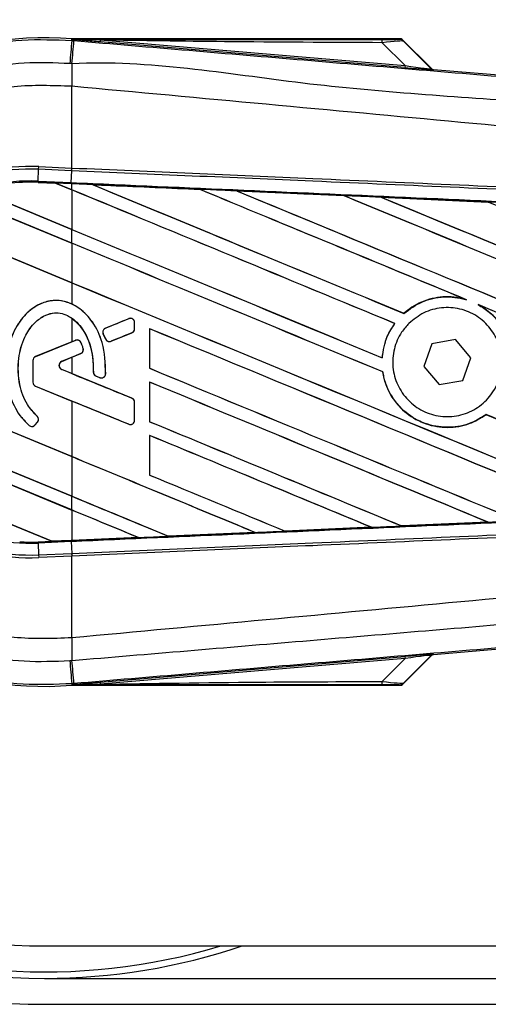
# Model space of a CAD drawing. Header units: millimetres. Extents: x 0 to 420, y 0 to 297.
# Tile 18 of 68: x 59.28 to 61.29, y 234.34 to 238.58. Entities that reach past the tile are written whole.
import ezdxf

# ---------------------------------------------------------------- set-up
doc = ezdxf.new("R2010")
doc.units = ezdxf.units.MM

msp = doc.modelspace()

# ---------------------------------------------------------------- linework, layer by layer
at = {"color": 7, "linetype": 'Continuous', "lineweight": 25}
for p, q in [((59.49903, 238.48621), (59.49958, 238.49271)), ((59.49903, 238.48621), (59.50808, 238.48545)), ((59.49958, 238.49271), (59.49984, 238.49269)), ((59.49984, 238.49271), (59.49984, 238.49269)), ((59.50252, 238.49003), (59.49984, 238.49271)), ((60.91438, 238.49271), (59.49984, 238.49271)), ((59.50255, 238.48975), (59.49984, 238.49269)), ((59.50255, 238.48975), (59.50252, 238.49003)), ((59.62128, 238.4882), (59.62056, 238.47974)), ((60.9301, 238.36932), (59.62056, 238.47974)), ((59.62128, 238.4882), (60.93082, 238.37778)), ((60.93082, 238.37778), (60.83271, 238.47652)), ((61.04306, 238.36653), (60.91865, 238.49094)), ((60.92446, 238.48311), (61.04218, 238.36463)), ((60.93082, 238.37778), (60.9301, 238.36932)), ((61.04218, 238.36463), (61.04306, 238.36653)), ((61.05349, 238.36169), (61.05261, 238.35979)), ((61.05349, 238.36169), (64.36347, 238.08259)), ((59.49894, 238.28893), (59.49887, 238.28893)), ((59.49894, 237.93759), (59.49894, 238.28893)), ((59.35446, 237.88116), (59.35667, 237.93194)), ((59.35667, 237.93194), (59.35719, 237.94378)), ((59.49843, 237.92575), (59.35667, 237.93194)), ((59.35719, 237.94378), (59.49894, 237.93759)), ((59.49651, 237.87496), (59.49873, 237.92574)), ((59.49843, 237.92575), (59.49894, 237.93759)), ((59.49873, 237.92574), (59.49843, 237.92575)), ((59.49925, 237.93758), (59.49894, 237.93759)), ((59.35424, 237.87628), (59.35422, 237.8758)), ((59.35422, 237.8758), (59.42932, 237.87252)), ((59.35424, 237.87629), (59.35446, 237.88116)), ((59.35424, 237.87629), (59.4287, 237.87304)), ((59.35424, 237.87628), (59.35424, 237.87629)), ((59.42872, 237.87302), (59.35424, 237.87628)), ((59.35446, 237.88116), (59.49651, 237.87496)), ((59.4963, 237.87009), (59.49651, 237.87496)), ((59.09132, 237.84234), (59.49894, 237.67349)), ((59.49894, 237.67376), (59.0924, 237.84215)), ((59.4963, 237.87009), (59.4287, 237.87304)), ((59.49894, 237.84394), (59.4287, 237.87304)), ((59.42932, 237.87252), (59.42872, 237.87302)), ((59.42932, 237.87252), (59.49894, 237.84368)), ((59.49894, 237.86997), (59.4963, 237.87009)), ((59.49894, 237.84394), (59.49894, 237.86997)), ((59.49894, 237.84368), (59.49894, 237.67376)), ((59.58817, 237.86606), (59.58812, 237.86608)), ((59.58817, 237.86606), (59.59017, 237.86549)), ((60.04816, 237.84594), (60.04819, 237.84592)), ((60.04879, 237.84542), (60.04819, 237.84592)), ((60.20789, 237.83893), (60.66778, 237.8187)), ((60.20796, 237.83891), (60.20789, 237.83893)), ((60.20796, 237.83891), (60.20994, 237.83834)), ((59.49894, 237.61442), (59.01579, 237.81455)), ((59.01611, 237.81415), (59.49894, 237.61416)), ((60.66778, 237.8187), (60.66784, 237.81867)), ((60.66843, 237.81817), (60.66784, 237.81867)), ((60.82822, 237.81163), (61.28754, 237.79133)), ((60.82834, 237.81159), (60.82822, 237.81163)), ((60.82834, 237.81159), (60.83031, 237.81103)), ((61.28754, 237.79133), (61.28766, 237.79126)), ((61.28824, 237.79077), (61.28766, 237.79126)), ((58.84586, 237.71449), (59.49894, 237.44397)), ((59.49894, 237.44424), (58.84661, 237.71444)), ((59.49894, 237.61442), (59.49894, 237.67349)), ((59.49894, 237.61416), (59.49894, 237.44424)), ((59.49894, 237.44397), (59.49894, 237.35266)), ((61.18776, 237.37339), (61.19401, 237.37106)), ((61.24457, 237.3501), (61.25064, 237.34732)), ((59.49894, 237.29176), (59.49894, 237.18993)), ((59.74347, 237.2895), (59.64402, 237.2489)), ((59.74347, 237.2895), (59.74338, 237.28973)), ((60.9259, 237.31215), (60.9256, 237.31254)), ((59.64402, 237.2489), (59.64392, 237.24912)), ((59.76875, 237.24616), (59.76875, 237.27251)), ((59.76875, 237.27251), (59.769, 237.27251)), ((59.76875, 237.24616), (59.769, 237.24616)), ((59.769, 237.24616), (59.769, 237.27251)), ((59.83329, 237.2464), (59.83329, 237.07597)), ((59.83376, 237.24595), (59.83329, 237.2464)), ((59.83376, 237.07603), (59.83376, 237.24595)), ((60.88597, 237.26896), (60.88658, 237.26897)), ((59.5151, 237.19626), (59.34328, 237.12611)), ((59.49894, 237.18993), (59.51501, 237.19649)), ((59.5151, 237.19626), (59.51501, 237.19649)), ((59.63409, 237.22467), (59.63387, 237.22457)), ((59.6435, 237.20215), (59.63387, 237.22457)), ((59.63409, 237.22467), (59.64373, 237.20225)), ((59.64373, 237.20225), (59.6435, 237.20215)), ((59.66752, 237.1925), (59.75734, 237.22918)), ((59.75734, 237.22918), (59.75743, 237.22895)), ((61.14696, 237.19991), (61.04554, 237.18142)), ((61.21368, 237.12132), (61.14696, 237.19991)), ((59.49894, 237.18993), (59.34319, 237.12634)), ((59.539, 237.18626), (59.53923, 237.18635)), ((59.54781, 237.16162), (59.54804, 237.1617)), ((59.66752, 237.1925), (59.66761, 237.19228)), ((61.04554, 237.18142), (61.01084, 237.08434)), ((59.34328, 237.12611), (59.34319, 237.12634)), ((59.456, 237.10615), (59.53719, 237.1393)), ((59.45609, 237.10592), (59.49894, 237.12342)), ((59.49894, 237.12342), (59.49894, 237.0531)), ((59.53719, 237.1393), (59.53729, 237.13907)), ((60.83265, 237.12123), (60.83219, 237.12168)), ((61.17899, 237.02423), (61.21368, 237.12132)), ((59.49894, 236.69634), (58.54636, 237.09091)), ((58.54687, 237.09044), (59.49894, 236.69608)), ((59.33187, 237.10913), (59.33163, 237.10913)), ((59.33163, 237.10913), (59.33163, 237.01613)), ((59.33187, 237.10913), (59.33187, 237.01613)), ((59.456, 237.10615), (59.45609, 237.10592)), ((59.456, 237.07037), (59.45609, 237.0706)), ((59.75734, 236.94734), (59.456, 237.07037)), ((59.49894, 237.0531), (59.45609, 237.0706)), ((59.83329, 237.07597), (59.83376, 237.07603)), ((61.01084, 237.08434), (61.07756, 237.00574)), ((59.59176, 237.05959), (59.59151, 237.05959)), ((59.60302, 237.04268), (59.60293, 237.04245)), ((59.61881, 237.03581), (59.60293, 237.04245)), ((59.60302, 237.04268), (59.6189, 237.03603)), ((59.6189, 237.03603), (59.61881, 237.03581)), ((59.6443, 237.05189), (59.64455, 237.05188)), ((60.83474, 237.06068), (60.83522, 237.06074)), ((59.33187, 237.01613), (59.33163, 237.01613)), ((59.34328, 236.99914), (59.34319, 236.99892)), ((59.34319, 236.99892), (59.49894, 236.93533)), ((59.34328, 236.99914), (59.74347, 236.83575)), ((59.83329, 237.01688), (59.83329, 236.84645)), ((59.83376, 237.01643), (59.83329, 237.01688)), ((59.83376, 236.84651), (59.83376, 237.01643)), ((61.07756, 237.00574), (61.17899, 237.02423)), ((59.75734, 236.94734), (59.75743, 236.94757)), ((58.57056, 236.91044), (59.49894, 236.52589)), ((59.49894, 236.52616), (58.57105, 236.9105)), ((59.49894, 236.93533), (59.49894, 236.69634)), ((59.76875, 236.93036), (59.769, 236.93036)), ((59.76875, 236.85274), (59.76875, 236.93036)), ((59.769, 236.85274), (59.769, 236.93036)), ((59.34986, 236.87026), (59.35002, 236.87045)), ((61.27855, 236.87697), (61.27885, 236.87658)), ((59.49894, 236.46682), (58.59125, 236.8428)), ((58.59197, 236.84224), (59.49894, 236.46656)), ((59.31559, 236.83046), (59.31543, 236.83027)), ((59.34176, 236.83251), (59.3519, 236.84467)), ((59.34176, 236.83251), (59.34195, 236.83236)), ((59.34195, 236.83236), (59.35209, 236.84451)), ((59.3519, 236.84467), (59.35209, 236.84451)), ((59.74347, 236.83575), (59.74338, 236.83552)), ((59.76875, 236.85274), (59.769, 236.85274)), ((59.83329, 236.84645), (59.83376, 236.84651)), ((59.83329, 236.78736), (59.83329, 236.61693)), ((59.83376, 236.78691), (59.83329, 236.78736)), ((59.83376, 236.61699), (59.83376, 236.78691)), ((59.49894, 236.69608), (59.49894, 236.52616)), ((58.71411, 236.62146), (59.4131, 236.33193)), ((59.41259, 236.3324), (58.71474, 236.62146)), ((59.83329, 236.61693), (59.83376, 236.61699)), ((59.49894, 236.46682), (59.49894, 236.52589)), ((59.49894, 236.46656), (59.49894, 236.33617)), ((60.78691, 236.3922), (60.4155, 236.37584)), ((60.78523, 236.39264), (60.78682, 236.39223)), ((60.78682, 236.39223), (60.78691, 236.3922)), ((60.91652, 236.39796), (60.91605, 236.39841)), ((60.91659, 236.39792), (60.91652, 236.39796)), ((61.28728, 236.41431), (60.91659, 236.39792)), ((61.28556, 236.41476), (61.28713, 236.41436)), ((61.28713, 236.41436), (61.28728, 236.41431)), ((59.91432, 236.35386), (59.91384, 236.35432)), ((59.91432, 236.35386), (60.2862, 236.37018)), ((59.91434, 236.35385), (59.91432, 236.35386)), ((60.28626, 236.37016), (59.91434, 236.35385)), ((60.2846, 236.37059), (60.2862, 236.37018)), ((60.2862, 236.37018), (60.28626, 236.37016)), ((60.41547, 236.37587), (60.41499, 236.37632)), ((60.4155, 236.37584), (60.41547, 236.37587)), ((59.35424, 236.32936), (59.4131, 236.33193)), ((59.35424, 236.32936), (59.35446, 236.32449)), ((59.49651, 236.33069), (59.35446, 236.32449)), ((59.35446, 236.32449), (59.35667, 236.27371)), ((59.41259, 236.3324), (59.49894, 236.33617)), ((59.41308, 236.33194), (59.41259, 236.3324)), ((59.41308, 236.33194), (59.4963, 236.33558)), ((59.4963, 236.33556), (59.4131, 236.33193)), ((59.49894, 236.33568), (59.4963, 236.33556)), ((59.4963, 236.33558), (59.4963, 236.33556)), ((59.49651, 236.33069), (59.49873, 236.27991)), ((59.7853, 236.3482), (59.49894, 236.33568)), ((59.78365, 236.34862), (59.78526, 236.34821)), ((59.78526, 236.34821), (59.7853, 236.3482)), ((59.35667, 236.27371), (59.49843, 236.2799)), ((59.35667, 236.27371), (59.35719, 236.26187)), ((59.49894, 236.26806), (59.35719, 236.26187)), ((59.49843, 236.2799), (59.49873, 236.27991)), ((59.49843, 236.2799), (59.49894, 236.26806)), ((59.49894, 236.26806), (59.49925, 236.26807)), ((59.49894, 235.91673), (59.49894, 236.26806)), ((64.36347, 236.12306), (61.05349, 235.84396)), ((59.49894, 235.91673), (59.49887, 235.91672)), ((61.04218, 235.84102), (60.92446, 235.72254)), ((61.04306, 235.83912), (61.04218, 235.84102)), ((61.05261, 235.84586), (61.05349, 235.84396)), ((59.62056, 235.72591), (60.9301, 235.83633)), ((60.93082, 235.82787), (59.62128, 235.71745)), ((60.83271, 235.72913), (60.93082, 235.82787)), ((60.91865, 235.71471), (61.04306, 235.83912)), ((60.9301, 235.83633), (60.93082, 235.82787)), ((59.50809, 235.7202), (59.49903, 235.71944)), ((59.49903, 235.71944), (59.49958, 235.71294)), ((59.49984, 235.71296), (59.50255, 235.7159)), ((59.50252, 235.71562), (59.49984, 235.71294)), ((59.50252, 235.71562), (59.50255, 235.7159)), ((59.62056, 235.72591), (59.62128, 235.71745)), ((59.49984, 235.71296), (59.49958, 235.71294)), ((59.49984, 235.71296), (59.49984, 235.71294)), ((59.49984, 235.71294), (60.91438, 235.71294)), ((59.38239, 234.59172), (73.612, 234.59172)), ((59.38239, 234.45221), (76.54163, 234.45221)), ((59.38239, 234.34061), (76.54975, 234.34061))]:
    msp.add_line(p, q, dxfattribs=at)
at = {"color": 7, "linetype": 'Continuous', "lineweight": 25, "flags": 128}
for points in [[(59.62128, 238.4882), (59.55477, 238.48923), (59.50252, 238.49003)], [(59.50252, 235.71562), (59.56902, 235.71664), (59.62128, 235.71745)]]:
    msp.add_lwpolyline(points, dxfattribs=at)
at = {"color": 7, "linetype": 'Continuous', "lineweight": 25}
for centre, radius, start, end in [((59.38239, 237.10283), 2.76222, 90, 270), ((59.38239, 237.10283), 2.65062, 90, 270), ((59.38239, 237.10283), 2.51111, 90, 270), ((59.38239, 237.10283), 2.62271, 123.81534, 286.77474), ((59.38239, 237.10283), 1.39482, 85.18028, 274.81972), ((203.08296, 226.30195), 144.09997, 175.1496061, 175.1892913), ((11.10633, 242.48919), 48.56707, 355.15357, 355.271316), ((60.77319, 238.47883), 0.05956, 357.77119, 11.51783), ((75.611, 238.1907), 16.11243, 179.305525, 179.650671), ((61.05402, 238.37647), 0.01674, 225.00164, 265.17864), ((59.32047, 237.10283), 0.84176, 87.5, 272.5), ((59.32047, 237.10283), 0.82991, 87.5, 272.5), ((59.32047, 237.10283), 0.77907, 87.5, 272.5), ((59.32047, 237.10283), 0.7742, 87.5, 107.21651), ((59.32047, 237.10283), 0.77419, 87.5, 107.2149), ((59.32047, 237.10283), 0.77371, 87.5, 107.14432), ((59.7504, 237.27251), 0.01835, 0, 112.20926), ((59.65095, 237.23191), 0.01835, 112.20926, 203.24584), ((59.7504, 237.24616), 0.01835, 292.20927, 0), ((59.52204, 237.17928), 0.01835, 22.3787, 112.20929), ((59.66058, 237.20949), 0.01835, 203.24584, 292.20927), ((59.53026, 237.15628), 0.01835, 292.20926, 16.93498), ((59.35022, 237.10913), 0.01859, 112.20929, 180), ((59.35022, 237.10913), 0.01835, 112.20929, 180), ((59.46331, 237.08826), 0.01932, 112.20926, 247.79071), ((59.46331, 237.08826), 0.01908, 112.20926, 247.79071), ((59.6101, 237.0596), 0.01835, 180.035, 247.29049), ((59.62598, 237.05296), 0.01835, 247.29049, 356.67135), ((59.35022, 237.01613), 0.01859, 180, 247.79071), ((59.35022, 237.01613), 0.01835, 180, 247.79071), ((59.7504, 236.93036), 0.01835, 0, 67.79071), ((59.33782, 236.85642), 0.01835, 320.16689, 48.97709), ((59.33782, 236.85642), 0.01859, 320.16689, 48.97709), ((59.32767, 236.84426), 0.01859, 228.8059, 320.16689), ((59.32767, 236.84426), 0.01835, 228.8059, 320.16689), ((59.7504, 236.85274), 0.01835, 247.79071, 0), ((59.32047, 237.10283), 0.7742, 266.65309, 272.5), ((75.611, 236.01495), 16.11243, 180.349329, 180.694477), ((61.05402, 235.82918), 0.01674, 94.82136, 134.99836), ((203.08296, 247.90371), 144.09997, 184.8107087, 184.8503939), ((5.45956, 231.24025), 54.23388, 4.738282, 4.843724), ((60.77319, 235.72682), 0.05956, 348.48217, 2.22881), ((59.38239, 237.10283), 2.65062, 270, 288.67172)]:
    msp.add_arc(centre, radius, start, end, dxfattribs=at)
for centre, major_axis, ratio, start_param, end_param in [((60.78646, 238.49155), (0.11827, -0.00027), 0.0065928, 5.1035854, 6.2804722), ((60.78646, 238.46365), (0.13818, 0.01917), 0.0487304, 0.0458928, 1.2227796), ((60.8546, 238.37698), (0.19801, -0.01719), 0.0060141, 5.1041157, 6.2810026), ((60.85601, 238.39366), (0.1862, -0.02914), 0.0239119, 5.1295592, 6.306446), ((61.0549, 238.37837), (0.00705, 0.01518), 0.9999568, 2.7909675, 3.4922178), ((59.3835, 237.89175), (0.04522, -0.01873), 0.0029846, 0.0092528, 0.0351255), ((59.49894, 237.39179), (47.86703, -19.82868), 0.0080625, 1.5451428, 1.5741362), ((59.49894, 237.39179), (47.83913, -19.81713), 0.0080625, 1.5451387, 1.5741362), ((59.49894, 238.35516), (47.86703, -19.82868), 0.0080625, 4.7175918, 4.7455439), ((59.49894, 237.03364), (47.83938, -2.08935), 0.0174384, 1.5600642, 1.5696511), ((59.49894, 238.35516), (47.83913, -19.81713), 0.0080625, 4.7176356, 4.7455551), ((59.49894, 237.62131), (47.86703, -19.82868), 0.0080625, 1.538717, 1.5626622), ((59.49894, 237.62131), (47.83913, -19.81713), 0.0080625, 1.5388271, 1.5626424), ((59.49894, 238.58468), (47.86703, -19.82868), 0.0080625, 4.73054, 4.7977625), ((59.49894, 238.58468), (47.83913, -19.81713), 0.0080625, 4.7305916, 4.797783), ((59.49894, 237.03364), (47.83938, -2.08935), 0.0174384, 1.5471095, 1.5566952), ((59.49894, 237.85083), (47.86703, -19.82868), 0.0080625, 1.4844685, 1.5497155), ((59.49894, 237.85083), (47.83913, -19.81713), 0.0080625, 1.4844738, 1.5496877), ((59.49894, 238.8142), (47.86703, -19.82868), 0.0080625, 4.7435023, 4.8082676), ((59.49894, 238.8142), (47.83913, -19.81713), 0.0080625, 4.7435622, 4.8082852), ((59.49894, 237.03364), (47.83938, -2.08935), 0.0174384, 1.534147, 1.5437245), ((59.49894, 238.08035), (47.86703, -19.82868), 0.0080625, 1.4920007, 1.5367618), ((59.49894, 238.12564), (47.83913, -19.81713), 0.0080625, 4.7157288, 4.7436017), ((59.49894, 238.12564), (47.86703, -19.82868), 0.0080625, 4.7157288, 4.743595), ((59.49894, 237.16227), (47.86703, -19.82868), 0.0080625, 1.5462162, 1.5741362), ((59.49894, 237.16227), (47.83913, -19.81713), 0.0080625, 1.54621, 1.5741362), ((59.49894, 237.89612), (47.83913, -19.81713), 0.0080625, 4.7157288, 4.7663143), ((59.49894, 237.89612), (47.86703, -19.82868), 0.0080625, 4.7157288, 4.7662988), ((59.49894, 237.62131), (47.86703, -19.82868), 0.0080625, 1.4949342, 1.5376601), ((59.49894, 237.62131), (47.83913, -19.81713), 0.0080625, 1.4949375, 1.5375119), ((59.49894, 237.64113), (47.86704, 19.54469), 0.0080793, 4.7121189, 4.7141966), ((59.49894, 236.93275), (47.86703, -19.82868), 0.0080625, 1.5263102, 1.5671512), ((59.49894, 236.93275), (47.83913, -19.81713), 0.0080625, 1.5263198, 1.5671374), ((59.49894, 236.67221), (47.86704, 19.5447), 0.0080793, 1.5620973, 1.5639738), ((59.49894, 236.67221), (47.86704, 19.54469), 0.0080793, 1.5666964, 1.5674975), ((59.49894, 237.6666), (47.86703, -19.82868), 0.0080625, 4.7227138, 4.7558224), ((59.49894, 237.6666), (47.83913, -19.81713), 0.0080625, 4.7227276, 4.7558335), ((59.49894, 237.50431), (47.86704, -19.54472), 0.0080793, 4.7156879, 4.721088), ((59.49894, 236.70323), (47.86703, -19.82868), 0.0080625, 1.5367672, 1.5671512), ((59.49894, 236.70323), (47.83913, -19.81713), 0.0080625, 1.5367814, 1.5671374), ((59.49894, 236.48412), (47.86704, -19.54472), 0.0080793, 1.5689888, 1.5740952), ((59.49894, 237.16227), (47.86703, -19.82868), 0.0080625, 1.5158534, 1.5369497), ((59.49894, 237.16227), (47.83913, -19.81713), 0.0080625, 1.5158593, 1.5369218), ((59.49894, 237.43708), (47.86703, -19.82868), 0.0080625, 4.7227138, 4.7453492), ((59.49894, 237.43708), (47.83913, -19.81713), 0.0080625, 4.7227276, 4.7453552), ((59.49894, 236.47371), (47.86703, -19.82868), 0.0080625, 1.5472259, 1.5671512), ((59.49894, 236.47371), (47.83913, -19.81713), 0.0080625, 1.5472453, 1.5671374), ((59.49894, 236.24419), (47.86703, -19.82868), 0.0080625, 1.5576876, 1.5741362), ((59.49894, 236.24419), (47.83913, -19.81713), 0.0080625, 1.5577128, 1.5741362), ((59.49894, 237.20756), (47.86703, -19.82868), 0.0080625, 4.7227138, 4.7348779), ((59.49894, 237.20756), (47.83913, -19.81713), 0.0080625, 4.7227276, 4.7348783), ((59.49894, 236.97804), (47.83913, -19.81713), 0.0080625, 4.7157288, 4.7244015), ((59.49894, 236.97804), (47.86703, -19.82868), 0.0080625, 4.7157288, 4.724407), ((59.49894, 236.01467), (47.86703, -19.82868), 0.0080625, 1.5681537, 1.5741362), ((59.49894, 236.01467), (47.83913, -19.81713), 0.0080625, 1.5681848, 1.5741362), ((59.49894, 237.17201), (47.83938, 2.08935), 0.0174384, 4.7307768, 4.7385182), ((59.49894, 237.17201), (47.83938, 2.08935), 0.0174384, 4.7412538, 4.7489822), ((59.49894, 237.17201), (47.83938, 2.08935), 0.0174384, 4.7203001, 4.7280508), ((59.44967, 236.31679), (0.0366, -0.01516), 0.0036879, 3.1511368, 3.1770094), ((59.49894, 237.17201), (47.83938, 2.08935), 0.0174384, 4.7116274, 4.7175787), ((60.8546, 235.82867), (0.19801, 0.01719), 0.0060141, 0.0021827, 1.1790696), ((60.85601, 235.81199), (0.1862, 0.02914), 0.0239119, 6.2599246, 7.4368114), ((61.0549, 235.82728), (-0.00705, 0.01518), 0.9999568, 5.9325602, 6.6338104), ((60.78646, 235.7141), (0.11827, 0.00027), 0.0065928, 0.0027131, 1.1795999), ((60.78646, 235.742), (0.13818, -0.01917), 0.0487304, 5.0604057, 6.2372925)]:
    msp.add_ellipse(centre, major_axis=major_axis, ratio=ratio, start_param=start_param, end_param=end_param, dxfattribs=at)
for points, knots in [([(57.99409, 237.10279), (57.99779, 237.17973), (58.00531, 237.33584), (58.06584, 237.5624), (58.16161, 237.77793), (58.29177, 237.97243), (58.454, 238.14392), (58.64106, 238.28439), (58.85095, 238.39264), (59.06717, 238.46061), (59.2861, 238.49462), (59.4275, 238.48904), (59.49903, 238.48621)], [0, 0, 0, 0, 0.100465, 0.2038434, 0.3043094, 0.4076889, 0.5081552, 0.611535, 0.7120023, 0.8153833, 0.9066108, 1, 1, 1, 1]), ([(59.50252, 238.49003), (59.75052, 238.49018), (60.19335, 238.49044), (60.63656, 238.49064), (60.83156, 238.49073)], [0, 0, 0, 0, 0.5600269, 1, 1, 1, 1]), ([(59.62056, 238.47974), (59.60916, 238.4807), (59.57538, 238.48355), (59.53565, 238.4869), (59.5081, 238.48927), (59.50255, 238.48975)], [0, 0, 0, 0, 0.2892673, 0.8568296, 1, 1, 1, 1]), ([(59.50808, 238.48545), (59.83789, 238.45766), (60.4975, 238.40208), (61.48662, 238.31896), (62.77508, 238.21088), (63.73143, 238.13101), (64.35911, 238.07858)], [0, 0, 0, 0, 0.2036202, 0.4072406, 0.6109477, 1, 1, 1, 1]), ([(60.83271, 238.47652), (60.6066, 238.47746), (60.20282, 238.47915), (59.79898, 238.48544), (59.62128, 238.4882)], [0, 0, 0, 0, 0.5599741, 1, 1, 1, 1]), ([(60.90473, 238.49128), (60.90559, 238.49155), (60.90712, 238.49202), (60.91216, 238.4925), (60.91438, 238.49271)], [0, 0, 0, 0, 0.5593923, 1, 1, 1, 1]), ([(60.92446, 238.48311), (60.92119, 238.4857), (60.91535, 238.49032), (60.90797, 238.49099), (60.90473, 238.49128)], [0, 0, 0, 0, 0.56, 1, 1, 1, 1]), ([(60.91865, 238.49094), (60.91827, 238.49127), (60.91737, 238.49204), (60.91585, 238.49262), (60.91477, 238.49269), (60.91438, 238.49271)], [0, 0, 0, 0, 0.3193957, 0.7481913, 1, 1, 1, 1]), ([(60.91865, 238.49094), (60.92044, 238.48877), (60.92364, 238.4849), (60.92421, 238.48365), (60.92446, 238.48311)], [0, 0, 0, 0, 0.560586, 1, 1, 1, 1]), ([(59.49063, 238.38676), (59.42502, 238.38934), (59.29382, 238.39449), (59.09157, 238.36349), (58.89024, 238.30009), (58.69602, 238.20067), (58.5217, 238.06958), (58.37135, 237.9116), (58.2501, 237.7302), (58.16108, 237.53135), (58.10469, 237.32011), (58.09748, 237.17525), (58.09387, 237.10283)], [0, 0, 0, 0, 0.0923036, 0.1846071, 0.2865385, 0.3884688, 0.490398, 0.5923288, 0.694247, 0.7961664, 0.8980845, 1, 1, 1, 1]), ([(59.49975, 238.38599), (59.49975, 238.38599), (59.49671, 238.38624), (59.49367, 238.3865), (59.49063, 238.38676)], [0, 0, 0, 0, 0.0003655, 1, 1, 1, 1]), ([(64.35965, 237.97838), (63.73126, 238.02973), (62.77352, 238.10801), (61.48298, 238.2245), (60.49118, 238.28179), (59.83102, 238.40266), (59.49976, 238.38599), (59.49975, 238.38599)], [0, 0, 0, 0, 0.3887669, 0.5925279, 0.7962893, 0.9999993, 1, 1, 1, 1]), ([(59.49887, 238.28893), (59.41602, 238.29189), (59.25007, 238.29782), (59.00563, 238.24238), (58.77841, 238.13945), (58.57636, 237.99268), (58.40994, 237.80611), (58.28578, 237.58967), (58.20555, 237.35176), (58.1958, 237.18574), (58.19094, 237.10283)], [0, 0, 0, 0, 0.1248804, 0.2501396, 0.3746494, 0.4998125, 0.6247642, 0.7495577, 0.8749238, 1, 1, 1, 1]), ([(64.35924, 237.81174), (64.34049, 237.81475), (64.22481, 237.83333), (63.71722, 237.885), (62.67433, 237.99268), (61.16968, 238.1344), (60.05608, 238.2374), (59.49894, 238.28893)], [0, 0, 0, 0, 0.0117013, 0.0722088, 0.3141935, 0.6568871, 1, 1, 1, 1]), ([(64.35646, 237.71387), (64.18409, 237.72139), (63.80258, 237.73803), (63.21096, 237.76383), (62.58175, 237.79127), (62.10934, 237.81188), (61.6369, 237.83248), (61.16447, 237.85309), (60.39928, 237.88646), (59.84393, 237.91069), (59.49873, 237.92574)], [0, 0, 0, 0, 0.1067875, 0.2363437, 0.3660007, 0.4956801, 0.5280685, 0.6576247, 0.7871808, 1, 1, 1, 1]), ([(59.49925, 237.93758), (59.84449, 237.92253), (60.39989, 237.89831), (61.16516, 237.86494), (61.63764, 237.84433), (62.11013, 237.82373), (62.58258, 237.80313), (63.21186, 237.77569), (63.80354, 237.74989), (64.18508, 237.73325), (64.35748, 237.72573)], [0, 0, 0, 0, 0.2128192, 0.3423754, 0.4719316, 0.50432, 0.6339994, 0.7636564, 0.8932125, 1, 1, 1, 1]), ([(59.49651, 237.87496), (59.55826, 237.87226), (59.86702, 237.85877), (60.42277, 237.83439), (61.16352, 237.8017), (61.90386, 237.76882), (62.5203, 237.74127), (63.13623, 237.71362), (63.70683, 237.68789), (64.15358, 237.66761), (64.35457, 237.65848)], [0, 0, 0, 0, 0.0380636, 0.1903223, 0.342581, 0.4948397, 0.6470984, 0.723226, 0.8754847, 1, 1, 1, 1]), ([(59.58812, 237.86608), (59.57978, 237.86644), (59.55005, 237.86774), (59.52033, 237.86904), (59.49894, 237.86997)], [0, 0, 0, 0, 0.2806447, 1, 1, 1, 1]), ([(59.58812, 237.86608), (59.61415, 237.86494), (59.7675, 237.85824), (59.92084, 237.85152), (60.04816, 237.84594)], [0, 0, 0, 0, 0.1696977, 1, 1, 1, 1]), ([(60.04819, 237.84592), (59.92597, 237.85128), (59.77263, 237.858), (59.61928, 237.8647), (59.58817, 237.86606)], [0, 0, 0, 0, 0.7971164, 1, 1, 1, 1]), ([(60.20789, 237.83893), (60.19954, 237.8393), (60.15782, 237.84113), (60.10458, 237.84347), (60.05968, 237.84543), (60.04816, 237.84594)], [0, 0, 0, 0, 0.1567286, 0.7836435, 1, 1, 1, 1]), ([(60.66784, 237.81867), (60.58599, 237.82228), (60.43271, 237.82903), (60.2794, 237.83577), (60.20796, 237.83891)], [0, 0, 0, 0, 0.5339744, 1, 1, 1, 1]), ([(60.82822, 237.81163), (60.81987, 237.812), (60.77815, 237.81384), (60.72467, 237.81619), (60.67953, 237.81818), (60.66778, 237.8187)], [0, 0, 0, 0, 0.1560477, 0.7802389, 1, 1, 1, 1]), ([(61.28766, 237.79126), (61.24605, 237.79311), (61.09297, 237.79989), (60.93984, 237.80666), (60.82834, 237.81159)], [0, 0, 0, 0, 0.2718129, 1, 1, 1, 1]), ([(61.44909, 237.78417), (61.44075, 237.78454), (61.39903, 237.78639), (61.34518, 237.78878), (61.29967, 237.79079), (61.28754, 237.79133)], [0, 0, 0, 0, 0.1549567, 0.7747838, 1, 1, 1, 1]), ([(59.49894, 237.35266), (59.48131, 237.35903), (59.44678, 237.3715), (59.39154, 237.36531), (59.33998, 237.3431), (59.28684, 237.29834), (59.23798, 237.22043), (59.21772, 237.13833), (59.21634, 237.08626), (59.21601, 237.07378)], [0, 0, 0, 0, 0.1181192, 0.2313231, 0.3438681, 0.4724961, 0.6678894, 0.9204553, 1, 1, 1, 1]), ([(59.6443, 237.05189), (59.64275, 237.09763), (59.64007, 237.17641), (59.59462, 237.27287), (59.53989, 237.33119), (59.48359, 237.36227), (59.42913, 237.3706), (59.37678, 237.3606), (59.32182, 237.33116), (59.26718, 237.2731), (59.22439, 237.18302), (59.21905, 237.11136), (59.21625, 237.07378)], [0, 0, 0, 0, 0.1653636, 0.2847889, 0.379918, 0.4532243, 0.5152242, 0.5771012, 0.6445431, 0.7395039, 0.8633961, 1, 1, 1, 1]), ([(61.18776, 237.37339), (61.17214, 237.37689), (61.12576, 237.38727), (61.04537, 237.38067), (60.9724, 237.35049), (60.93676, 237.32159), (60.9256, 237.31254)], [0, 0, 0, 0, 0.1712904, 0.5087548, 0.8462025, 1, 1, 1, 1]), ([(60.9259, 237.31215), (60.9514, 237.33074), (61.00249, 237.36801), (61.09709, 237.38783), (61.16175, 237.38073), (61.19292, 237.37139), (61.19401, 237.37106)], [0, 0, 0, 0, 0.3283471, 0.658119, 0.9880092, 1, 1, 1, 1]), ([(59.64455, 237.05188), (59.64301, 237.09767), (59.64037, 237.17658), (59.59473, 237.27263), (59.54511, 237.32713), (59.51058, 237.34623), (59.49894, 237.35266)], [0, 0, 0, 0, 0.3858589, 0.6649336, 0.8871478, 1, 1, 1, 1]), ([(60.94723, 237.26939), (60.96779, 237.2861), (61.00891, 237.31951), (61.0872, 237.34014), (61.16697, 237.33537), (61.24093, 237.30399), (61.30026, 237.25001), (61.33838, 237.1794), (61.35097, 237.1002), (61.33664, 237.02132), (61.29704, 236.95163), (61.23661, 236.89896), (61.16212, 236.86924), (61.08197, 236.86586), (61.0052, 236.88922), (60.94049, 236.93668), (60.89518, 237.00286), (60.87428, 237.08038), (60.88044, 237.1601), (60.90785, 237.22519), (60.93629, 237.25711), (60.94723, 237.26939)], [0, 0, 0, 0, 0.0537008, 0.107401, 0.161118, 0.214849, 0.268575, 0.3222758, 0.3759418, 0.429583, 0.4832243, 0.5368906, 0.5905915, 0.6443177, 0.6980486, 0.7517655, 0.8054595, 0.8591318, 0.9127903, 0.9664454, 1, 1, 1, 1]), ([(61.24457, 237.3501), (61.26093, 237.34003), (61.30413, 237.31345), (61.35756, 237.24882), (61.38649, 237.17675), (61.391, 237.13229), (61.39233, 237.1191)], [0, 0, 0, 0, 0.2012869, 0.5312186, 0.8609815, 1, 1, 1, 1]), ([(61.39282, 237.11916), (61.39236, 237.12505), (61.38945, 237.16225), (61.36884, 237.22919), (61.31754, 237.30242), (61.27098, 237.33367), (61.25064, 237.34732)], [0, 0, 0, 0, 0.0633447, 0.4007335, 0.7381907, 1, 1, 1, 1]), ([(59.34986, 236.87026), (59.33499, 236.88627), (59.29959, 236.9244), (59.26939, 237.01184), (59.26563, 237.11289), (59.28945, 237.20445), (59.32988, 237.26597), (59.37293, 237.30013), (59.41318, 237.31501), (59.44941, 237.31522), (59.48323, 237.30331), (59.52419, 237.27506), (59.56217, 237.22217), (59.58897, 237.14531), (59.59078, 237.08968), (59.59176, 237.05959)], [0, 0, 0, 0, 0.0744353, 0.177241, 0.3086024, 0.4174643, 0.4963546, 0.5570675, 0.6030224, 0.6410452, 0.6789529, 0.7243011, 0.8099663, 0.8972232, 1, 1, 1, 1]), ([(59.35002, 236.87045), (59.33517, 236.88644), (59.29981, 236.92452), (59.26963, 237.01188), (59.26588, 237.11285), (59.28967, 237.20433), (59.33005, 237.26579), (59.37302, 237.2999), (59.41321, 237.31477), (59.44931, 237.31494), (59.47746, 237.30526), (59.49287, 237.29558), (59.49894, 237.29176)], [0, 0, 0, 0, 0.1057973, 0.2519537, 0.4387447, 0.5935245, 0.7056507, 0.7919163, 0.8571803, 0.9111569, 0.9649703, 1, 1, 1, 1]), ([(59.49894, 237.29176), (59.5108, 237.28116), (59.54294, 237.25243), (59.58162, 237.18102), (59.59096, 237.1101), (59.59143, 237.06688), (59.59151, 237.05959)], [0, 0, 0, 0, 0.1837852, 0.4983769, 0.9154383, 1, 1, 1, 1]), ([(59.769, 237.27251), (59.7688, 237.2746), (59.76839, 237.27878), (59.76519, 237.28434), (59.76047, 237.28858), (59.75458, 237.29098), (59.7486, 237.29139), (59.74499, 237.29024), (59.74338, 237.28973)], [0, 0, 0, 0, 0.1719146, 0.3441327, 0.5163521, 0.6885744, 0.8607991, 1, 1, 1, 1]), ([(59.64392, 237.24912), (59.6421, 237.24816), (59.63841, 237.24623), (59.63446, 237.24121), (59.63232, 237.23526), (59.63219, 237.22943), (59.63337, 237.22601), (59.63387, 237.22457)], [0, 0, 0, 0, 0.2084961, 0.420751, 0.6330051, 0.8452581, 1, 1, 1, 1]), ([(59.75743, 237.22895), (59.75926, 237.22991), (59.76295, 237.23184), (59.76688, 237.23686), (59.76877, 237.24188), (59.76894, 237.24506), (59.769, 237.24616)], [0, 0, 0, 0, 0.2798496, 0.5648212, 0.8497894, 1, 1, 1, 1]), ([(60.88597, 237.26896), (60.87652, 237.25447), (60.84989, 237.2136), (60.83542, 237.16114), (60.83253, 237.12576), (60.83219, 237.12168)], [0, 0, 0, 0, 0.3272237, 0.9225469, 1, 1, 1, 1]), ([(60.83265, 237.12123), (60.83745, 237.15255), (60.84558, 237.20568), (60.87465, 237.25055), (60.88658, 237.26897)], [0, 0, 0, 0, 0.5894269, 1, 1, 1, 1]), ([(59.53923, 237.18635), (59.53826, 237.18818), (59.53632, 237.19185), (59.53129, 237.19579), (59.52534, 237.19792), (59.51964, 237.19803), (59.51633, 237.19693), (59.51501, 237.19649)], [0, 0, 0, 0, 0.2112772, 0.4263684, 0.6414599, 0.8565516, 1, 1, 1, 1]), ([(59.6435, 237.20215), (59.64449, 237.20034), (59.64649, 237.1967), (59.65158, 237.19284), (59.65756, 237.1908), (59.66317, 237.19078), (59.66638, 237.19186), (59.66761, 237.19228)], [0, 0, 0, 0, 0.2131585, 0.4303443, 0.6475311, 0.8647193, 1, 1, 1, 1]), ([(59.53729, 237.13907), (59.53911, 237.14003), (59.5428, 237.14197), (59.54675, 237.14698), (59.5489, 237.15293), (59.54899, 237.15806), (59.54825, 237.16088), (59.54804, 237.1617)], [0, 0, 0, 0, 0.2240403, 0.4520934, 0.6801462, 0.9081986, 1, 1, 1, 1]), ([(59.54781, 237.16162), (59.54715, 237.16373), (59.54584, 237.16793), (59.543, 237.17618), (59.5406, 237.18224), (59.539, 237.18626)], [0, 0, 0, 0, 0.2522974, 0.5045943, 1, 1, 1, 1]), ([(59.54804, 237.1617), (59.54739, 237.1638), (59.54607, 237.168), (59.54323, 237.17626), (59.54082, 237.18233), (59.53923, 237.18635)], [0, 0, 0, 0, 0.2520744, 0.5041484, 1, 1, 1, 1]), ([(59.49903, 235.71944), (59.42917, 235.71661), (59.28779, 235.7109), (59.07096, 235.7442), (58.85307, 235.81214), (58.64483, 235.9189), (58.45571, 236.06021), (58.29455, 236.22975), (58.16273, 236.42572), (58.06733, 236.63904), (58.00572, 236.86752), (57.998, 237.02362), (57.99409, 237.10279)], [0, 0, 0, 0, 0.0912304, 0.1846225, 0.285093, 0.3884772, 0.4889466, 0.5923296, 0.6927987, 0.7961814, 0.8966347, 1, 1, 1, 1]), ([(58.09387, 237.10283), (58.09748, 237.0304), (58.10469, 236.88554), (58.16108, 236.6743), (58.2501, 236.47545), (58.37135, 236.29406), (58.5217, 236.13607), (58.69602, 236.00498), (58.89024, 235.90556), (59.09157, 235.84216), (59.29382, 235.81116), (59.42502, 235.81632), (59.49063, 235.81889)], [0, 0, 0, 0, 0.1019155, 0.20383364, 0.30575296, 0.40767117, 0.50960195, 0.6115312, 0.71346155, 0.81539292, 0.90769638, 1, 1, 1, 1]), ([(59.49887, 235.91672), (59.41602, 235.91376), (59.25007, 235.90783), (59.00563, 235.96327), (58.77841, 236.0662), (58.57636, 236.21297), (58.40994, 236.39955), (58.28578, 236.61598), (58.20555, 236.85389), (58.1958, 237.01991), (58.19094, 237.10283)], [0, 0, 0, 0, 0.1248804, 0.2501396, 0.3746494, 0.4998125, 0.6247642, 0.7495577, 0.8749238, 1, 1, 1, 1]), ([(59.21601, 237.07378), (59.22008, 237.03161), (59.22728, 236.957), (59.27039, 236.87487), (59.30442, 236.84117), (59.31543, 236.83027)], [0, 0, 0, 0, 0.4679981, 0.8279401, 1, 1, 1, 1]), ([(59.21625, 237.07378), (59.22032, 237.03164), (59.22751, 236.95708), (59.27058, 236.87502), (59.30459, 236.84135), (59.31559, 236.83046)], [0, 0, 0, 0, 0.4680217, 0.8279478, 1, 1, 1, 1]), ([(59.59151, 237.05959), (59.59172, 237.0575), (59.59213, 237.05333), (59.59534, 237.04778), (59.59923, 237.04422), (59.60202, 237.04289), (59.60293, 237.04245)], [0, 0, 0, 0, 0.28675234, 0.57401775, 0.8612836, 1, 1, 1, 1]), ([(59.61881, 237.03581), (59.62078, 237.0352), (59.62475, 237.03397), (59.63109, 237.03473), (59.63684, 237.03742), (59.64134, 237.04189), (59.64393, 237.04699), (59.64437, 237.05047), (59.64455, 237.05188)], [0, 0, 0, 0, 0.1734899, 0.3501499, 0.52681, 0.7034698, 0.8801287, 1, 1, 1, 1]), ([(60.83474, 237.06068), (60.83597, 237.0537), (60.84265, 237.01577), (60.87061, 236.94988), (60.93462, 236.8785), (61.01901, 236.83221), (61.11354, 236.81688), (61.20501, 236.83144), (61.25544, 236.86227), (61.27885, 236.87658)], [0, 0, 0, 0, 0.037003, 0.2010348, 0.3650919, 0.5292097, 0.6934103, 0.8576873, 1, 1, 1, 1]), ([(61.27855, 236.87697), (61.25755, 236.86391), (61.20974, 236.83416), (61.12155, 236.8175), (61.02672, 236.83019), (60.94115, 236.87408), (60.87531, 236.94363), (60.8444, 237.01099), (60.83696, 237.0513), (60.83522, 237.06074)], [0, 0, 0, 0, 0.1286936, 0.2929509, 0.4572451, 0.621517, 0.7857166, 0.9498324, 1, 1, 1, 1]), ([(59.769, 236.93036), (59.7688, 236.93245), (59.76839, 236.93663), (59.76518, 236.94217), (59.76125, 236.94578), (59.7584, 236.94712), (59.75743, 236.94757)], [0, 0, 0, 0, 0.2844746, 0.5694513, 0.8544304, 1, 1, 1, 1]), ([(59.74338, 236.83552), (59.74535, 236.83493), (59.74934, 236.83373), (59.75567, 236.83456), (59.7614, 236.83729), (59.76586, 236.84181), (59.76855, 236.84721), (59.76886, 236.85102), (59.769, 236.85274)], [0, 0, 0, 0, 0.1692483, 0.3414713, 0.5136948, 0.6859172, 0.858137, 1, 1, 1, 1]), ([(64.29335, 236.54439), (64.11276, 236.53619), (63.68638, 236.51684), (63.13623, 236.49203), (62.5203, 236.46438), (61.90386, 236.43683), (61.16352, 236.40395), (60.42277, 236.37126), (59.86702, 236.34688), (59.55826, 236.33339), (59.49651, 236.33069)], [0, 0, 0, 0, 0.11330093, 0.26751, 0.34461273, 0.49882179, 0.65303083, 0.80723985, 0.96144886, 1, 1, 1, 1]), ([(59.49873, 236.27991), (59.84393, 236.29497), (60.39928, 236.31919), (61.16447, 236.35256), (61.6369, 236.37317), (62.10934, 236.39377), (62.58175, 236.41438), (63.21096, 236.44182), (63.80258, 236.46762), (64.18409, 236.48426), (64.35646, 236.49178)], [0, 0, 0, 0, 0.2128192, 0.3423754, 0.4719315, 0.5043199, 0.6339993, 0.7636563, 0.8932125, 1, 1, 1, 1]), ([(64.35748, 236.47992), (64.18508, 236.4724), (63.80354, 236.45576), (63.21186, 236.42996), (62.58258, 236.40252), (62.11013, 236.38192), (61.63764, 236.36132), (61.16516, 236.34071), (60.39989, 236.30734), (59.84449, 236.28312), (59.49925, 236.26807)], [0, 0, 0, 0, 0.1067875, 0.2363437, 0.3660006, 0.49568, 0.5280684, 0.6576246, 0.7871807, 1, 1, 1, 1]), ([(64.35924, 236.39391), (64.34049, 236.3909), (64.22481, 236.37232), (63.71722, 236.32065), (62.67433, 236.21297), (61.16968, 236.07125), (60.05608, 235.96826), (59.49894, 235.91673)], [0, 0, 0, 0, 0.0117013, 0.0722088, 0.3141935, 0.6568871, 1, 1, 1, 1]), ([(60.41547, 236.37587), (60.41774, 236.37597), (60.54154, 236.38141), (60.66532, 236.38687), (60.78682, 236.39223)], [0, 0, 0, 0, 0.0183639, 1, 1, 1, 1]), ([(60.78691, 236.3922), (60.79526, 236.39257), (60.83848, 236.39448), (60.88171, 236.39638), (60.91659, 236.39792)], [0, 0, 0, 0, 0.19305367, 1, 1, 1, 1]), ([(60.91652, 236.39796), (60.99863, 236.40159), (61.12218, 236.40705), (61.2457, 236.41253), (61.28713, 236.41436)], [0, 0, 0, 0, 0.6645692, 1, 1, 1, 1]), ([(61.28728, 236.41431), (61.29563, 236.41468), (61.33907, 236.4166), (61.38251, 236.41853), (61.4176, 236.42008)], [0, 0, 0, 0, 0.1920833, 1, 1, 1, 1]), ([(59.7853, 236.3482), (59.79365, 236.34856), (59.83666, 236.35044), (59.87967, 236.35233), (59.91434, 236.35385)], [0, 0, 0, 0, 0.1939728, 1, 1, 1, 1]), ([(60.28626, 236.37016), (60.2946, 236.37053), (60.33768, 236.37242), (60.38077, 236.37432), (60.4155, 236.37584)], [0, 0, 0, 0, 0.1936854, 1, 1, 1, 1]), ([(59.4963, 236.33558), (59.55804, 236.33827), (59.65436, 236.34248), (59.75068, 236.3467), (59.78526, 236.34821)], [0, 0, 0, 0, 0.64092256, 1, 1, 1, 1]), ([(59.4963, 236.33556), (59.4963, 236.33548), (59.49631, 236.3353), (59.49635, 236.33434), (59.49642, 236.33284), (59.49648, 236.33141), (59.49651, 236.33069)], [0, 0, 0, 0, 0.2238785, 0.4825856, 0.7412928, 1, 1, 1, 1]), ([(59.49975, 235.81966), (59.49976, 235.81966), (59.83032, 235.84736), (60.4915, 235.90331), (61.48289, 235.98652), (62.77357, 236.09481), (63.73128, 236.1748), (64.35965, 236.22727)], [0, 0, 0, 0, 0.0000007, 0.2037107, 0.4074721, 0.6112331, 1, 1, 1, 1]), ([(64.35911, 236.12707), (63.73143, 236.07464), (62.77523, 235.99478), (61.48676, 235.88671), (60.49765, 235.80359), (59.83789, 235.74799), (59.50809, 235.7202)], [0, 0, 0, 0, 0.38905274, 0.59267292, 0.79638077, 1, 1, 1, 1]), ([(59.49063, 235.81889), (59.49366, 235.81935), (59.4967, 235.81982), (59.49975, 235.81966), (59.49975, 235.81966)], [0, 0, 0, 0, 0.9996347, 1, 1, 1, 1]), ([(60.83156, 235.71492), (60.58339, 235.71504), (60.14021, 235.71525), (59.69738, 235.7155), (59.50252, 235.71562)], [0, 0, 0, 0, 0.5599728, 1, 1, 1, 1]), ([(59.50255, 235.7159), (59.5033, 235.71597), (59.50523, 235.71614), (59.50899, 235.71646), (59.51464, 235.71695), (59.52308, 235.71767), (59.53565, 235.71874), (59.5544, 235.72033), (59.58336, 235.72278), (59.60638, 235.72472), (59.62056, 235.72591)], [0, 0, 0, 0, 0.0199034, 0.0510155, 0.0969562, 0.1650388, 0.266176, 0.4166536, 0.6407761, 1, 1, 1, 1]), ([(59.62128, 235.71745), (59.84744, 235.72095), (60.25129, 235.72721), (60.65506, 235.72855), (60.83271, 235.72913)], [0, 0, 0, 0, 0.5600252, 1, 1, 1, 1]), ([(60.90473, 235.71437), (60.90888, 235.71485), (60.91628, 235.71571), (60.92196, 235.72046), (60.92446, 235.72254)], [0, 0, 0, 0, 0.56, 1, 1, 1, 1]), ([(60.91438, 235.71294), (60.91157, 235.71321), (60.90657, 235.71368), (60.90529, 235.71416), (60.90473, 235.71437)], [0, 0, 0, 0, 0.560586, 1, 1, 1, 1]), ([(60.91438, 235.71294), (60.91488, 235.71298), (60.91606, 235.71307), (60.91755, 235.71374), (60.91835, 235.71445), (60.91865, 235.71471)], [0, 0, 0, 0, 0.3193957, 0.7481913, 1, 1, 1, 1]), ([(60.92446, 235.72254), (60.92404, 235.72175), (60.9233, 235.72033), (60.92007, 235.71643), (60.91865, 235.71471)], [0, 0, 0, 0, 0.5593923, 1, 1, 1, 1])]:
    msp.add_open_spline(points, degree=3, knots=knots, dxfattribs=at)
for points in [[(59.49873, 237.92574), (59.49877, 237.92656), (59.49884, 237.9282), (59.49897, 237.93114), (59.4991, 237.93429), (59.4992, 237.93648), (59.49925, 237.93758)], [(59.49873, 236.27991), (59.49877, 236.27909), (59.49884, 236.27745), (59.49897, 236.27452), (59.4991, 236.27136), (59.4992, 236.26917), (59.49925, 236.26807)]]:
    msp.add_open_spline(points, degree=3, dxfattribs=at)

doc.saveas('drawing.dxf')
